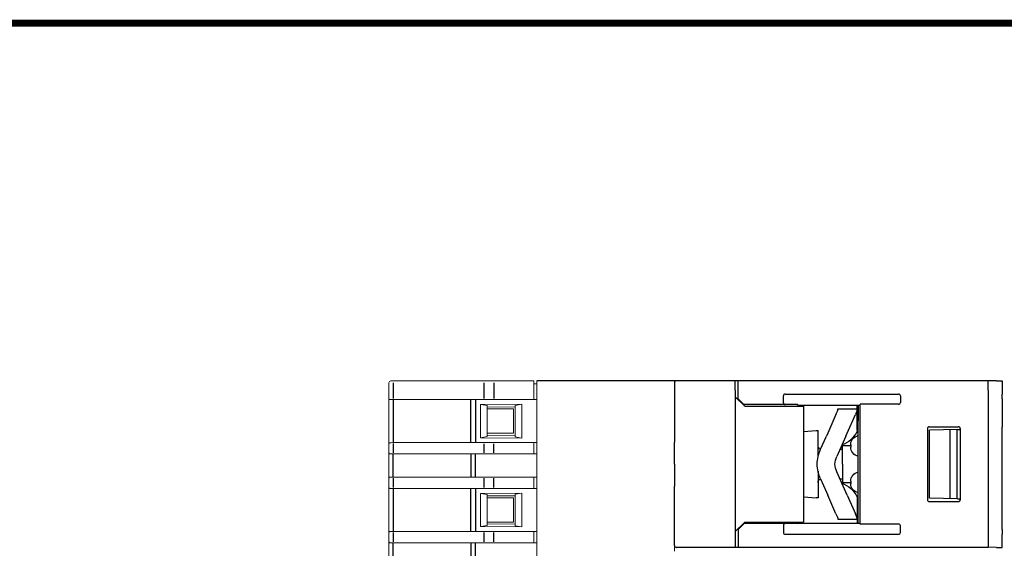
# Model space of a CAD drawing. Header units: millimetres. Extents: x -556 to 0, y -1 to 403.
# Tile 37 of 48: x -367 to -262, y 347 to 403. Entities that reach past the tile are written whole.
import ezdxf

# ---------------------------------------------------------------- set-up
doc = ezdxf.new("R2010")
doc.units = ezdxf.units.MM
doc.header["$LTSCALE"] = 3

# ---------------------------------------------------------------- blocks, each defined once
blk = doc.blocks.new('CGI1030-01')
at = {"linetype": 'Continuous', "lineweight": 0, "extrusion": (-1, 6.12323e-17, 2.22045e-16)}
for p, q in [((-327.3, 362.85715671), (-327.3, 364.55000001)), ((-326.83135854, 364.75000001), (-327.1, 364.75000001)), ((-317.10030115, 364.75000001), (-326.83135854, 364.75000001)), ((-316.07592221, 364.75000001), (-317.10030115, 364.75000001)), ((-311.8, 364.75000001), (-316.07592221, 364.75000001)), ((-311.8, 364.55000001), (-311.8, 364.75000001)), ((-311.8, 364.55000001), (-311.8, 362.86048829)), ((-311.5, 364.45000001), (-311.8, 364.45000001)), ((-311.5, 364.75000001), (-311.5, 364.55000001)), ((-296.89715729, 364.75000001), (-311.5, 364.75000001)), ((-311.5, 311.15000001), (-311.5, 364.55000001)), ((-296.78, 364.75000001), (-296.79715729, 364.75000001)), ((-296.78, 364.55), (-296.78, 364.75000001)), ((-296.78, 364.55), (-296.78, 358.20164954)), ((-327.3, 362.84810684), (-327.3, 362.85715671)), ((-327.3, 362.84810684), (-327.3, 358.0518932)), ((-326.85226423, 362.85715555), (-326.85226423, 362.85731962)), ((-326.85226423, 362.75000002), (-318.56060342, 362.75000002)), ((-318.0379611, 362.75000002), (-311.5, 362.75000002)), ((-313.1, 362.25815897), (-317.5, 362.22653156)), ((-317.5, 362.22653156), (-316.8, 362.10813596)), ((-317.5, 362.22653156), (-317.5, 358.67346848)), ((-316.8, 362.10813596), (-316.8, 358.79186408)), ((-313.8, 362.1297001), (-313.1, 362.25815897)), ((-313.8, 358.77029993), (-313.8, 362.1297001)), ((-313.1, 358.64184107), (-313.1, 362.25815897)), ((-311.8, 362.86048829), (-311.8, 362.76050352)), ((-311.8, 362.76050352), (-311.8, 362.75698205)), ((-316.78389058, 361.94552032), (-313.81565728, 361.9714237)), ((-316.78389058, 361.75000002), (-314, 361.75000002)), ((-314, 359.15000001), (-314, 361.75000002)), ((-316.78389058, 359.15000001), (-314, 359.15000001)), ((-313.81565728, 358.92857634), (-316.78389058, 358.95447972)), ((-327.3, 358.0518932), (-327.3, 358.04284333)), ((-327.3, 358.04284333), (-327.3, 357.05715671)), ((-326.85226423, 358.15000002), (-318.56060342, 358.15000002)), ((-326.85226423, 358.04284449), (-326.85226423, 358.04268042)), ((-318.0379611, 358.15000002), (-311.5, 358.15000002)), ((-316.8, 358.79186408), (-317.5, 358.67346848)), ((-317.5, 358.67346848), (-313.1, 358.64184107)), ((-313.1, 358.64184107), (-313.8, 358.77029993)), ((-311.8, 358.13949652), (-311.8, 358.14301799)), ((-311.8, 358.03951175), (-311.8, 358.13949652)), ((-311.8, 358.03951175), (-311.8, 357.06048829)), ((-296.78, 347.15), (-296.78, 358.20164954)), ((-327.3, 357.04810684), (-327.3, 357.05715671)), ((-327.3, 354.3518932), (-327.3, 357.04810684)), ((-326.85226423, 357.05715555), (-326.85226423, 357.05731962)), ((-326.85226423, 356.95000002), (-318.56060342, 356.95000002)), ((-318.0379611, 356.95000002), (-311.5, 356.95000002)), ((-311.8, 357.06048829), (-311.8, 356.96050352)), ((-311.8, 356.96050352), (-311.8, 356.95698205)), ((-327.3, 354.3518932), (-327.3, 354.34284333)), ((-327.3, 354.34284333), (-327.3, 353.35715671)), ((-326.85226423, 354.45000002), (-318.56060342, 354.45000002)), ((-318.0379611, 354.45000002), (-311.5, 354.45000002)), ((-311.8, 354.43949652), (-311.8, 354.44301799)), ((-311.8, 354.33951175), (-311.8, 354.43949652)), ((-311.8, 354.33951175), (-311.8, 353.36048829)), ((-327.3, 353.34810684), (-327.3, 353.35715671)), ((-327.3, 353.34810684), (-327.3, 348.5518932)), ((-326.85226423, 353.25000002), (-318.56060342, 353.25000002)), ((-318.0379611, 353.25000002), (-311.5, 353.25000002)), ((-313.1, 352.75815897), (-317.5, 352.72653156)), ((-317.5, 352.72653156), (-316.8, 352.60813596)), ((-317.5, 352.72653156), (-317.5, 349.17346848)), ((-313.8, 352.6297001), (-313.1, 352.75815897)), ((-313.8, 349.27029993), (-313.8, 352.6297001)), ((-313.1, 349.14184107), (-313.1, 352.75815897)), ((-311.8, 353.36048829), (-311.8, 353.26050352)), ((-311.8, 353.26050352), (-311.8, 353.25698205)), ((-316.8, 352.60813596), (-316.8, 349.29186408)), ((-316.78389058, 352.44552032), (-313.81565728, 352.4714237)), ((-316.78389058, 352.25000002), (-314, 352.25000002)), ((-314, 349.65000001), (-314, 352.25000002)), ((-316.78389058, 349.65000001), (-314, 349.65000001)), ((-327.3, 348.5518932), (-327.3, 348.54284333)), ((-327.3, 348.54284333), (-327.3, 347.55715671)), ((-326.85226423, 348.65000002), (-318.56060342, 348.65000002)), ((-318.0379611, 348.65000002), (-311.5, 348.65000002)), ((-316.8, 349.29186408), (-317.5, 349.17346848)), ((-317.5, 349.17346848), (-313.1, 349.14184107)), ((-313.81565728, 349.42857634), (-316.78389058, 349.45447972)), ((-313.1, 349.14184107), (-313.8, 349.27029993)), ((-311.8, 348.63949652), (-311.8, 348.64301799)), ((-311.8, 348.53951175), (-311.8, 348.63949652)), ((-311.8, 348.53951175), (-311.8, 347.56048829)), ((-327.3, 347.54810684), (-327.3, 347.55715671)), ((-327.3, 344.8518932), (-327.3, 347.54810684)), ((-326.85226423, 347.45000002), (-318.56060342, 347.45000002)), ((-318.0379611, 347.45000002), (-311.5, 347.45000002)), ((-311.8, 347.56048829), (-311.8, 347.46050352)), ((-311.8, 347.46050352), (-311.8, 347.45698205)), ((-296.78, 346.55), (-296.78, 347.15))]:
    blk.add_line(p, q, dxfattribs=at)
at = {"color": 31, "extrusion": (-1, 6.12323e-17, 2.22045e-16)}
for p, q in [((-326.85226423, 364.55000001), (-326.85226423, 362.85731962)), ((-317.12120684, 362.85954165), (-317.12120684, 364.55000001)), ((-316.07592221, 364.55000001), (-316.07592221, 362.86048829)), ((-326.85226423, 362.75000002), (-326.85226423, 358.15000002)), ((-318.56060342, 358.15000002), (-318.56060342, 362.75000002)), ((-318.0379611, 362.75000002), (-318.0379611, 358.15000002)), ((-326.85226423, 358.04268042), (-326.85226423, 357.05731962)), ((-317.12120684, 357.05954165), (-317.12120684, 358.04045839)), ((-316.07592221, 357.06048829), (-316.07592221, 358.03951175)), ((-326.85226423, 354.45000002), (-326.85226423, 356.95000002)), ((-318.56060342, 356.95000002), (-318.56060342, 354.45000002)), ((-318.0379611, 354.45000002), (-318.0379611, 356.95000002)), ((-326.85226423, 354.34268042), (-326.85226423, 353.35731962)), ((-317.12120684, 353.35954165), (-317.12120684, 354.34045839)), ((-316.07592221, 353.36048829), (-316.07592221, 354.33951175)), ((-326.85226423, 353.25000002), (-326.85226423, 348.65000002)), ((-318.56060342, 348.65000002), (-318.56060342, 353.25000002)), ((-318.0379611, 353.25000002), (-318.0379611, 348.65000002)), ((-326.85226423, 348.54268042), (-326.85226423, 347.55731962)), ((-317.12120684, 347.55954165), (-317.12120684, 348.54045839)), ((-316.07592221, 347.56048829), (-316.07592221, 348.53951175)), ((-326.85226423, 344.95000002), (-326.85226423, 347.45000002)), ((-318.56060342, 347.45000002), (-318.56060342, 344.95000002)), ((-318.0379611, 344.95000002), (-318.0379611, 347.45000002))]:
    blk.add_line(p, q, dxfattribs=at)
at = {"extrusion": (-1, -4.28626e-16, 2.22045e-16)}
for p, q in [((-290.28, 364.75), (-311.5, 364.75000001)), ((-296.78, 364.55), (-296.78, 358.20164954)), ((-296.78, 355.85), (-296.78, 358.20164954)), ((-296.78, 355.85), (-296.78, 353.49835046)), ((-296.78, 347.15), (-296.78, 353.49835046)), ((-290.28, 346.95), (-296.58, 346.95))]:
    blk.add_line(p, q, dxfattribs=at)
at = {"extrusion": (-1, -1.83691e-16, 0)}
for p, q in [((-289.98, 364.75), (-290.28, 364.75)), ((-290.28, 363.75), (-290.28, 364.75)), ((-289.98, 363.75), (-289.98, 364.75)), ((-263.23, 364.75), (-289.98, 364.75)), ((-263.23, 363.75), (-263.23, 364.75)), ((-262.3419847, 364.74679563), (-263.23, 364.74214595)), ((-262.3419847, 364.74679563), (-262.1007109, 364.74805895)), ((-262.1007109, 364.74805895), (-261.73, 364.75)), ((-261.73, 364.75), (-261.73, 363.35)), ((-290.28, 363.75), (-290.28, 347.95)), ((-289.98, 362.85), (-289.98, 363.75)), ((-285.13, 362.4084703), (-285.13, 363.1547658)), ((-284.91837505, 363.35), (-272.84162495, 363.35)), ((-272.63, 363.1547658), (-272.63, 362.4452342)), ((-263.23, 363.75), (-263.23, 347.95)), ((-261.73, 362.85000685), (-261.73, 363.35)), ((-289.26924108, 362.03924109), (-290.28, 363.05)), ((-289.98, 362.85), (-289.38, 362.25)), ((-289.38, 362.25), (-289.34665163, 362.21665163)), ((-283.62111591, 362.21223552), (-289.34665163, 362.21665163)), ((-283.62111591, 362.21223552), (-283.50334818, 362.15640549)), ((-283.50334818, 362.15640549), (-282.28, 362.15)), ((-282.27924474, 362.15), (-282.28, 362.15)), ((-282.27924474, 362.15000044), (-276.95537151, 362.15309782)), ((-277.23, 361.88534071), (-277.23, 362.15293805)), ((-277.13, 362.15299622), (-277.13, 361.25)), ((-276.95537151, 362.15309782), (-276.93, 362.25)), ((-276.95537151, 362.15309782), (-276.95537151, 349.54690218)), ((-272.84162495, 362.25), (-276.93, 362.25)), ((-261.73, 362.85000685), (-261.73, 359.80155734)), ((-289.26924108, 362.03924109), (-282.98, 362.03751526)), ((-282.98, 362.03751526), (-282.98, 349.66248474)), ((-279.51242504, 361.16249998), (-280.39343889, 359.17173907)), ((-279.51242504, 361.16249998), (-279.3505186, 361.5283478)), ((-279.30774505, 361.74999998), (-277.23, 361.74999998)), ((-279.30774505, 361.73069397), (-279.30774505, 361.74999998)), ((-278.31569383, 359.17173907), (-277.43467998, 361.16249998)), ((-277.27277355, 361.5283478), (-277.43467998, 361.16249998)), ((-277.23, 361.74999998), (-277.23, 361.88534071)), ((-277.23, 361.74999998), (-277.23, 361.73069397)), ((-277.23, 359.4673651), (-277.23, 361.73069397)), ((-277.13, 361.25), (-277.13, 360.47540333)), ((-277.13, 351.22459667), (-277.13, 360.47540333)), ((-282.98, 359.3318903), (-281.63, 359.45)), ((-281.63, 359.45), (-281.43, 359.45)), ((-281.43, 356.61652333), (-281.43, 359.45)), ((-280.39343889, 359.17173907), (-280.54044289, 358.83956516)), ((-278.46269783, 358.83956516), (-278.31569383, 359.17173907)), ((-269.73095571, 359.65191157), (-269.73095571, 352.04808843)), ((-269.53099379, 359.85194203), (-266.43104631, 359.85241424)), ((-266.5286832, 359.55133999), (-269.51560801, 359.50002279)), ((-269.51560801, 355.85), (-269.51560801, 359.50002279)), ((-267.33, 359.53757287), (-267.33, 355.85)), ((-266.53, 359.55), (-266.54745506, 359.49727956)), ((-266.54745506, 355.85), (-266.54745506, 359.49727956)), ((-266.53, 359.55), (-266.5286832, 359.55133999)), ((-266.5286832, 359.5487504), (-266.23104631, 359.56443068)), ((-266.5286832, 359.5487504), (-266.5286832, 359.55133999)), ((-266.23104631, 359.65247517), (-266.23104631, 352.04752483)), ((-261.73, 359.80155734), (-261.73, 359.79630937)), ((-261.73, 355.85), (-261.73, 359.79630937)), ((-281.16214749, 357.43474592), (-280.54044289, 358.83956516)), ((-278.46269783, 358.83956516), (-279.42468697, 356.66583048)), ((-277.93, 357.9202041), (-277.93, 357.6797959)), ((-279.07765172, 357.45), (-278.83, 357.45)), ((-278.83, 355.85), (-278.83, 357.85)), ((-278.83, 357.85), (-277.93, 357.85)), ((-278.83, 355.85), (-278.83, 353.85)), ((-269.51560801, 352.19997722), (-269.51560801, 355.85)), ((-267.33, 355.85), (-267.33, 352.16242713)), ((-266.54745506, 352.20272044), (-266.54745506, 355.85)), ((-261.73, 351.90369063), (-261.73, 355.85)), ((-281.43, 355.08347663), (-281.43, 352.25)), ((-278.46269783, 352.86043479), (-279.42468697, 355.03416947)), ((-281.16214749, 354.26525404), (-280.54044289, 352.86043479)), ((-278.83, 354.25), (-279.07765174, 354.25)), ((-277.93, 353.85), (-278.83, 353.85)), ((-277.93, 354.0202041), (-277.93, 353.7797959)), ((-280.54044289, 352.86043479), (-280.39343889, 352.52826088)), ((-278.31569383, 352.52826088), (-278.46269783, 352.86043479)), ((-282.98, 352.3681097), (-281.63, 352.25)), ((-281.43, 352.25), (-281.63, 352.25)), ((-279.51242504, 350.53749998), (-280.39343889, 352.52826088)), ((-278.31569383, 352.52826088), (-277.43467998, 350.53749998)), ((-277.23, 352.23263485), (-277.23, 349.96930599)), ((-269.53099379, 351.84805797), (-266.43104631, 351.84758576)), ((-266.5286832, 352.14866001), (-269.51560801, 352.19997722)), ((-266.53, 352.15), (-266.54745506, 352.20272044)), ((-266.53, 352.15), (-266.5286832, 352.14866001)), ((-266.5286832, 352.1512496), (-266.23104631, 352.13556933)), ((-266.5286832, 352.1512496), (-266.5286832, 352.14866001)), ((-261.73, 351.89844266), (-261.73, 351.90369063)), ((-261.73, 348.84999315), (-261.73, 351.89844266)), ((-279.51242504, 350.53749998), (-279.3505186, 350.17165215)), ((-277.27277355, 350.17165215), (-277.43467998, 350.53749998)), ((-277.13, 350.45), (-277.13, 351.22459667)), ((-289.26924108, 349.66075892), (-290.28, 348.65)), ((-289.38, 349.45), (-289.34665163, 349.48334837)), ((-283.62111591, 349.48776449), (-289.34665163, 349.48334837)), ((-289.26924108, 349.66075892), (-282.98, 349.66248474)), ((-283.62111591, 349.48776449), (-283.50334818, 349.54359451)), ((-283.50334818, 349.54359451), (-282.28, 349.55)), ((-282.27924474, 349.55), (-282.28, 349.55)), ((-282.27924474, 349.54999956), (-276.95537151, 349.54690218)), ((-279.30774505, 349.96930599), (-279.30774505, 349.94999998)), ((-279.30774505, 349.94999998), (-277.23, 349.94999998)), ((-277.23, 349.94999998), (-277.23, 349.96930599)), ((-277.23, 349.94999998), (-277.23, 349.81465929)), ((-277.23, 349.81465929), (-277.23, 349.54706196)), ((-277.13, 349.54700378), (-277.13, 350.45)), ((-276.95537151, 349.54690218), (-276.93, 349.45)), ((-289.98, 348.85), (-289.38, 349.45)), ((-289.98, 348.85), (-289.98, 347.95)), ((-285.13, 349.2915297), (-285.13, 348.5452342)), ((-272.84162495, 349.45), (-276.93, 349.45)), ((-272.63, 348.5452342), (-272.63, 349.2547658)), ((-261.73, 348.84999315), (-261.73, 348.35)), ((-290.28, 347.95), (-290.28, 346.95)), ((-289.98, 347.95), (-289.98, 346.95)), ((-284.91837505, 348.35), (-272.84162495, 348.35)), ((-263.23, 347.95), (-263.23, 346.95)), ((-261.73, 346.95), (-261.73, 348.35)), ((-289.98, 346.95), (-290.28, 346.95)), ((-263.23, 346.95), (-289.98, 346.95)), ((-262.3419847, 346.95320438), (-263.23, 346.95785406)), ((-262.3419847, 346.95320438), (-262.1007109, 346.95194106)), ((-262.1007109, 346.95194106), (-261.73, 346.95))]:
    blk.add_line(p, q, dxfattribs=at)
at = {"const_width": 0.76}
blk.add_lwpolyline([(0, 0), (0, 403), (-556, 403), (-556, 0)], close=True, dxfattribs=at)
for points in [[(-279.3505186, 361.5283478), (-279.3505186, 361.5283478, 0.1043405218), (-279.30774505, 361.73069397)], [(-277.23, 361.73069397), (-277.23, 361.73069397, -0.1043136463), (-277.27277355, 361.5283478)], [(-279.3505186, 350.17165215), (-279.3505186, 350.17165215, -0.1043405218), (-279.30774505, 349.96930599)], [(-277.23, 349.96930599), (-277.23, 349.96930599, 0.1043136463), (-277.27277355, 350.17165215)]]:
    blk.add_lwpolyline(points, format="xyb")
at = {"linetype": 'Continuous', "lineweight": 0}
blk.add_arc((-327.1, 364.55000001), 0.2, 90, 180, dxfattribs=at)
for centre, start, end in [((-296.58, 364.55), 90, 180), ((-296.58, 347.15), 180, 270)]:
    blk.add_arc(centre, 0.2, start, end)
at = {"extrusion": (2.22045e-16, 4.07876e-32, -1)}
for centre, radius, start, end in [((279.78356894, 360.54968992), 2.8, 205.6536448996, 251.1411648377), ((277.53, 359.4673651), 0.3, 180, 205.6536448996), ((276.93, 357.9202041), 1, 0, 78.4630409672), ((277.23, 355.69456888), 4.3, 2.0715084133, 23.8718486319), ((281.08, 357.8), 0.35, 281.8841619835, 359.9999999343), ((276.93, 357.6797959), 1, 281.5369590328, 0), ((277.23, 356.00543107), 4.3, 336.1281513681, 357.9284915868), ((277.23, 355.69456888), 2.4, 3.7132428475, 23.8718486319), ((277.23, 356.00543107), 2.4, 336.1281513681, 356.2867571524), ((276.93, 354.0202041), 1, 0, 78.4630409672), ((281.08, 353.9), 0.35, 359.9999999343, 78.1158348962), ((279.78356894, 351.15031003), 2.8, 108.8588351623, 154.3463551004), ((276.93, 353.7797959), 1, 281.5369590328, 0), ((277.53, 352.23263485), 0.3, 154.3463551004, 180)]:
    blk.add_arc(centre, radius, start, end, dxfattribs=at)
for centre, major_axis, ratio, start_param, end_param in [((-284.91272792, 363.14955605), (-0.21504472, 0.03377424), 0.9187764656, 4.8816938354, 6.426496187), ((-272.84727207, 363.14955605), (0.21504472, 0.03377424), 0.9187764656, 6.1398744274, 7.684676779), ((-284.91272792, 362.41368005), (-0.21504472, -0.03377424), 0.9187764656, 6.1398744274, 7.684676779), ((-272.84727207, 362.45044395), (0.21504472, -0.03377424), 0.9187764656, 4.8816938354, 6.426496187), ((-269.53096333, 359.65191157), (0, 0.20003046), 0.9998096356, 0.000152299, 1.5707963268), ((-266.43110725, 359.65238377), (0.16232103, 0.11700189), 0.9995184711, 5.6588604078, 7.2293521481), ((-269.53096333, 352.04808843), (0, -0.20003046), 0.9998096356, 4.7123889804, 6.2830330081), ((-266.43110725, 352.04761624), (0.16232103, -0.11700189), 0.9995184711, 5.3370184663, 6.9075102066), ((-284.91272792, 349.28631995), (-0.21504472, 0.03377424), 0.9187764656, 4.8816938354, 6.426496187), ((-284.91272792, 348.55044395), (-0.21504472, -0.03377424), 0.9187764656, 6.1398744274, 7.684676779), ((-272.84727207, 349.24955605), (0.21504472, 0.03377424), 0.9187764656, 6.1398744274, 7.684676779), ((-272.84727207, 348.55044395), (0.21504472, -0.03377424), 0.9187764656, 4.8816938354, 6.426496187)]:
    blk.add_ellipse(centre, major_axis=major_axis, ratio=ratio, start_param=start_param, end_param=end_param)
at = {"linetype": 'Continuous', "lineweight": 0}
for centre, major_axis, ratio, start_param, end_param in [((-326.8, 362.74036004), (-0.49999997, 0.00964433), 0.01735299, 4.8174434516, 5.6464721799), ((-318.0379611, 362.6627247), (-5, 0.00912551), 0.0173593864, 4.7666073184, 4.8171404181), ((-318.0379611, 362.6627247), (-5, 0), 0.0174550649, 4.7123889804, 4.7629220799), ((-326.8, 358.15964), (-0.49999997, -0.00964433), 0.01735299, 0.6367131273, 1.4657418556), ((-318.0379611, 358.23727534), (-5, -0.00912551), 0.0173593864, 1.466044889, 1.5165779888), ((-318.0379611, 358.23727534), (-5, 0), 0.0174550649, 1.5202632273, 1.5707963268), ((-326.8, 356.94036004), (-0.49999997, 0.00964433), 0.01735299, 4.8174434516, 5.6464721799), ((-318.0379611, 356.8627247), (-5, 0.00912551), 0.0173593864, 4.7666073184, 4.8171404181), ((-318.0379611, 356.8627247), (-5, 0), 0.0174550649, 4.7123889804, 4.7629220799), ((-326.8, 354.45964), (-0.49999997, -0.00964433), 0.01735299, 0.6367131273, 1.4657418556), ((-318.0379611, 354.53727534), (-5, -0.00912551), 0.0173593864, 1.466044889, 1.5165779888), ((-318.0379611, 354.53727534), (-5, 0), 0.0174550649, 1.5202632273, 1.5707963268), ((-326.8, 353.24036004), (-0.49999997, 0.00964433), 0.01735299, 4.8174434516, 5.6464721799), ((-318.0379611, 353.1627247), (-5, 0.00912551), 0.0173593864, 4.7666073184, 4.8171404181), ((-318.0379611, 353.1627247), (-5, 0), 0.0174550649, 4.7123889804, 4.7629220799), ((-326.8, 348.65964), (-0.49999997, -0.00964433), 0.01735299, 0.6367131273, 1.4657418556), ((-318.0379611, 348.73727534), (-5, -0.00912551), 0.0173593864, 1.466044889, 1.5165779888), ((-318.0379611, 348.73727534), (-5, 0), 0.0174550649, 1.5202632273, 1.5707963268), ((-326.8, 347.44036004), (-0.49999997, 0.00964433), 0.01735299, 4.8174434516, 5.6464721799), ((-318.0379611, 347.3627247), (-5, 0.00912551), 0.0173593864, 4.7666073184, 4.8171404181), ((-318.0379611, 347.3627247), (-5, 0), 0.0174550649, 4.7123889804, 4.7629220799)]:
    blk.add_ellipse(centre, major_axis=major_axis, ratio=ratio, start_param=start_param, end_param=end_param, dxfattribs=at)
for points, knots in [([(-327.3, 362.84810684), (-327.3, 362.82667651), (-327.29214753, 362.80333787), (-327.27074105, 362.78002397), (-327.26562793, 362.7754805), (-327.25992287, 362.77144187)], [0, 0, 0, 0, 0.16277563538, 0.16277563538, 0.20606383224, 0.20606383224, 0.20606383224, 0.20606383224]), ([(-318.29051908, 362.74988861), (-318.29356066, 362.74988593), (-318.29660126, 362.74988458), (-318.3026805, 362.74988458), (-318.30572082, 362.74988593), (-318.30876181, 362.74988861)], [23.071029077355, 23.071029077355, 23.071029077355, 23.071029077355, 23.080160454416, 23.080160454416, 23.089291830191, 23.089291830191, 23.089291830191, 23.089291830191]), ([(-327.3, 358.0518932), (-327.3, 358.07332353), (-327.29214753, 358.09666217), (-327.27074105, 358.11997607), (-327.26562793, 358.12451954), (-327.25992287, 358.12855817)], [0, 0, 0, 0, 0.16277563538, 0.16277563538, 0.20606383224, 0.20606383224, 0.20606383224, 0.20606383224]), ([(-318.29051908, 358.15011143), (-318.29356066, 358.15011411), (-318.29660126, 358.15011546), (-318.3026805, 358.15011546), (-318.30572082, 358.15011411), (-318.30876181, 358.15011143)], [23.071029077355, 23.071029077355, 23.071029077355, 23.071029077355, 23.080160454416, 23.080160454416, 23.089291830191, 23.089291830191, 23.089291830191, 23.089291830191]), ([(-327.3, 357.04810684), (-327.3, 357.02667651), (-327.29214753, 357.00333787), (-327.27074105, 356.98002397), (-327.26562793, 356.9754805), (-327.25992287, 356.97144187)], [0, 0, 0, 0, 0.16277563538, 0.16277563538, 0.20606383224, 0.20606383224, 0.20606383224, 0.20606383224]), ([(-318.29051908, 356.94988861), (-318.29356066, 356.94988593), (-318.29660126, 356.94988458), (-318.3026805, 356.94988458), (-318.30572082, 356.94988593), (-318.30876181, 356.94988861)], [23.071029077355, 23.071029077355, 23.071029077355, 23.071029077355, 23.080160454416, 23.080160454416, 23.089291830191, 23.089291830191, 23.089291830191, 23.089291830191]), ([(-327.3, 354.3518932), (-327.3, 354.37332353), (-327.29214753, 354.39666217), (-327.27074105, 354.41997607), (-327.26562793, 354.42451954), (-327.25992287, 354.42855817)], [0, 0, 0, 0, 0.16277563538, 0.16277563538, 0.20606383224, 0.20606383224, 0.20606383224, 0.20606383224]), ([(-318.29051908, 354.45011143), (-318.29356066, 354.45011411), (-318.29660126, 354.45011546), (-318.3026805, 354.45011546), (-318.30572082, 354.45011411), (-318.30876181, 354.45011143)], [23.071029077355, 23.071029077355, 23.071029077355, 23.071029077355, 23.080160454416, 23.080160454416, 23.089291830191, 23.089291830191, 23.089291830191, 23.089291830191]), ([(-327.3, 353.34810684), (-327.3, 353.32667651), (-327.29214753, 353.30333787), (-327.27074105, 353.28002397), (-327.26562793, 353.2754805), (-327.25992287, 353.27144187)], [0, 0, 0, 0, 0.16277563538, 0.16277563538, 0.20606383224, 0.20606383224, 0.20606383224, 0.20606383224]), ([(-318.29051908, 353.24988861), (-318.29356066, 353.24988593), (-318.29660126, 353.24988458), (-318.3026805, 353.24988458), (-318.30572082, 353.24988593), (-318.30876181, 353.24988861)], [23.071029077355, 23.071029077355, 23.071029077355, 23.071029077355, 23.080160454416, 23.080160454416, 23.089291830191, 23.089291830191, 23.089291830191, 23.089291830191]), ([(-327.3, 348.5518932), (-327.3, 348.57332353), (-327.29214753, 348.59666217), (-327.27074105, 348.61997607), (-327.26562793, 348.62451954), (-327.25992287, 348.62855817)], [0, 0, 0, 0, 0.16277563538, 0.16277563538, 0.20606383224, 0.20606383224, 0.20606383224, 0.20606383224]), ([(-318.29051908, 348.65011143), (-318.29356066, 348.65011411), (-318.29660126, 348.65011546), (-318.3026805, 348.65011546), (-318.30572082, 348.65011411), (-318.30876181, 348.65011143)], [23.071029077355, 23.071029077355, 23.071029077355, 23.071029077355, 23.080160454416, 23.080160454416, 23.089291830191, 23.089291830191, 23.089291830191, 23.089291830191]), ([(-327.3, 347.54810684), (-327.3, 347.52667651), (-327.29214753, 347.50333787), (-327.27074105, 347.48002397), (-327.26562793, 347.4754805), (-327.25992287, 347.47144187)], [0, 0, 0, 0, 0.16277563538, 0.16277563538, 0.20606383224, 0.20606383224, 0.20606383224, 0.20606383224]), ([(-318.29051908, 347.44988861), (-318.29356066, 347.44988593), (-318.29660126, 347.44988458), (-318.3026805, 347.44988458), (-318.30572082, 347.44988593), (-318.30876181, 347.44988861)], [23.071029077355, 23.071029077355, 23.071029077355, 23.071029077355, 23.080160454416, 23.080160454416, 23.089291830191, 23.089291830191, 23.089291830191, 23.089291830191])]:
    blk.add_open_spline(points, degree=3, knots=knots, dxfattribs=at)
for points in [[(-327.25992287, 362.77144187), (-327.24460047, 362.76059511), (-327.22499045, 362.75317694), (-327.20192764, 362.75327327)], [(-327.25992287, 358.12855817), (-327.24460047, 358.13940493), (-327.22499045, 358.1468231), (-327.20192764, 358.14672677)], [(-327.25992287, 356.97144187), (-327.24460047, 356.96059511), (-327.22499045, 356.95317694), (-327.20192764, 356.95327327)], [(-327.25992287, 354.42855817), (-327.24460047, 354.43940493), (-327.22499045, 354.4468231), (-327.20192764, 354.44672677)], [(-327.25992287, 353.27144187), (-327.24460047, 353.26059511), (-327.22499045, 353.25317694), (-327.20192764, 353.25327327)], [(-327.25992287, 348.62855817), (-327.24460047, 348.63940493), (-327.22499045, 348.6468231), (-327.20192764, 348.64672677)], [(-327.25992287, 347.47144187), (-327.24460047, 347.46059511), (-327.22499045, 347.45317694), (-327.20192764, 347.45327327)]]:
    blk.add_open_spline(points, degree=3, dxfattribs=at)

msp = doc.modelspace()

# ---------------------------------------------------------------- block references
msp.add_blockref('CGI1030-01', (0, 0))

doc.saveas('drawing.dxf')
